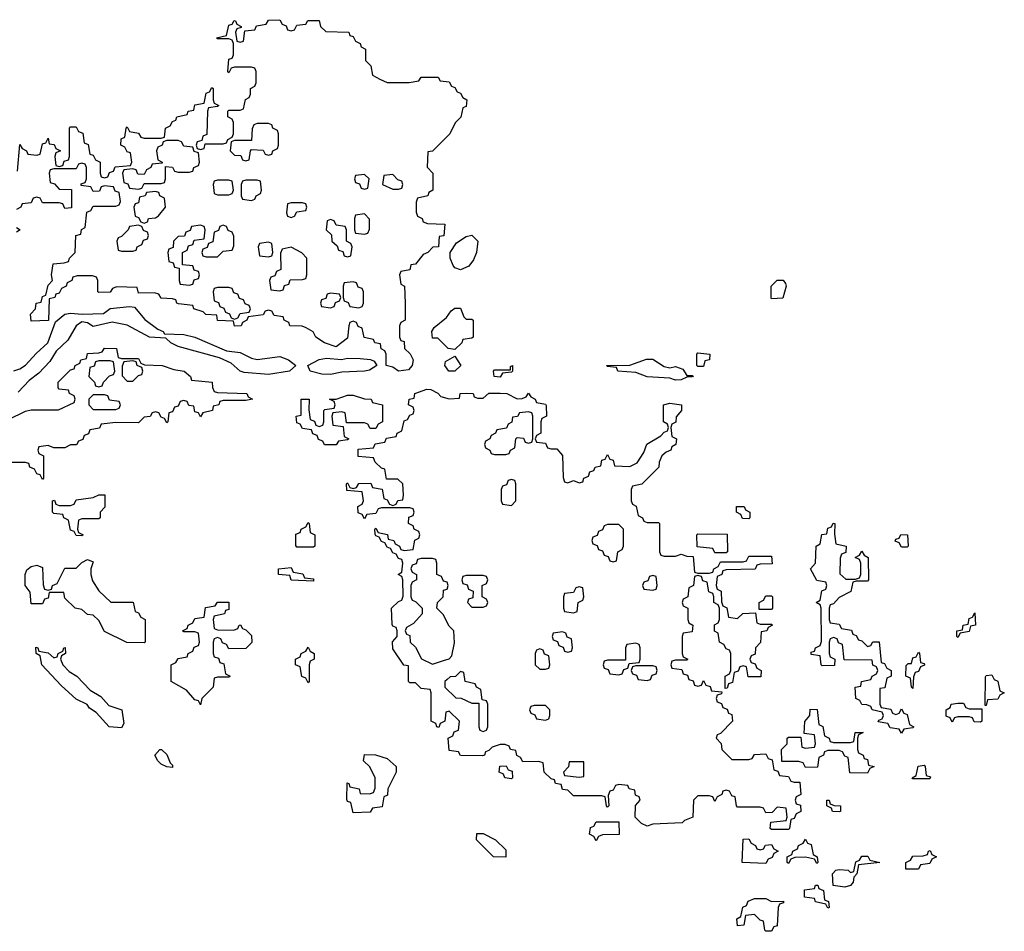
# Model space of a CAD drawing. Header units: inches. Extents: x 2547364 to 2752884, y 552026 to 708734.
# Tile 69 of 85: x 2702790 to 2706274, y 670346 to 673574. Entities that reach past the tile are written whole.
import ezdxf

# ---------------------------------------------------------------- set-up
doc = ezdxf.new("R2010")
doc.units = ezdxf.units.IN
doc.header["$MEASUREMENT"] = 0
doc.layers.add('C7607', color=7, linetype='Continuous')

msp = doc.modelspace()

# ---------------------------------------------------------------- linework, layer by layer
at = {"layer": 'C7607', "color": 6}
for points in [[(2702782, 673038), (2702790, 673132), (2702798, 673118), (2702814, 673110), (2702818, 673098), (2702850, 673094), (2702862, 673098), (2702870, 673134), (2702882, 673138), (2702890, 673154), (2702894, 673134), (2702911.6, 673131.6), (2702918, 673118), (2702934, 673110), (2702918, 673102), (2702914, 673090), (2702918, 673058), (2702930, 673054), (2702942, 673058), (2702947.3, 673072.7), (2702962, 673078), (2702966, 673090), (2702966, 673190), (2702970, 673194), (2702990, 673194), (2702998, 673178), (2703012.7, 673172.7), (2703018, 673138), (2703032, 673132), (2703038, 673098), (2703050, 673094), (2703058, 673078), (2703074, 673070), (2703074, 673030), (2703078, 673018), (2703090, 673014), (2703102, 673018), (2703107.3, 673032.7), (2703122, 673038), (2703127.3, 673052.7), (2703182, 673058), (2703186, 673070), (2703182, 673102), (2703170, 673106), (2703162, 673122), (2703148, 673130), (2703148.4, 673151.6), (2703162, 673158), (2703166, 673190), (2703170, 673194), (2703178, 673178), (2703210, 673172), (2703218, 673158), (2703230, 673154), (2703290, 673154), (2703302, 673158), (2703306, 673190), (2703322, 673198), (2703330, 673214), (2703342, 673218), (2703346, 673230), (2703382, 673238), (2703386, 673250), (2703406, 673254), (2703410, 673272), (2703442, 673278), (2703450, 673314), (2703462, 673318), (2703470, 673334), (2703474, 673330), (2703474, 673290), (2703478, 673278), (2703494, 673270), (2703490, 673266), (2703458, 673262), (2703454, 673250), (2703452, 673168), (2703438, 673162), (2703434, 673146), (2703418, 673142), (2703414, 673130), (2703418, 673118), (2703430, 673114), (2703442, 673118), (2703446, 673134), (2703510, 673134), (2703522, 673138), (2703526, 673150), (2703542, 673158), (2703546, 673170), (2703546, 673210), (2703542, 673222), (2703526, 673230), (2703526, 673250), (2703530, 673254), (2703570, 673254), (2703582, 673258), (2703588.4, 673291.6), (2703602, 673298), (2703606, 673310), (2703606, 673330), (2703622, 673338), (2703626, 673350), (2703626, 673390), (2703622, 673402), (2703610, 673406), (2703550, 673406), (2703538, 673402), (2703530, 673386), (2703526, 673390), (2703530, 673434), (2703542, 673438), (2703546, 673450), (2703546, 673490), (2703542, 673502), (2703530, 673506), (2703490, 673506), (2703486, 673510), (2703522, 673518), (2703530, 673554), (2703542, 673558), (2703548.8, 673571.1), (2703554, 673570), (2703558, 673558), (2703574, 673550), (2703574, 673546), (2703558, 673542), (2703554, 673530), (2703558, 673498), (2703570, 673494), (2703582, 673498), (2703586, 673534), (2703622, 673538), (2703627.3, 673552.7), (2703662, 673558), (2703670, 673572), (2703710, 673574), (2703718, 673558), (2703732.7, 673552.7), (2703738, 673538), (2703750, 673534), (2703762, 673538), (2703770, 673554), (2703802, 673558), (2703808.8, 673571.1), (2703850, 673571), (2703854, 673550), (2703872.7, 673532.7), (2703954, 673530), (2703958, 673518), (2703970, 673514), (2703978, 673498), (2703994, 673490), (2703998, 673478), (2704014, 673470), (2704014, 673430), (2704032, 673410), (2704038, 673378), (2704063.6, 673363.6), (2704090, 673352), (2704168.4, 673351.6), (2704202, 673358), (2704210, 673371), (2704271, 673371), (2704278, 673358), (2704310, 673354), (2704318, 673338), (2704330, 673334), (2704338, 673318), (2704350, 673314), (2704358, 673298), (2704372, 673290), (2704370, 673266), (2704358, 673262), (2704350.9, 673229.1), (2704331.2, 673208.9), (2704312, 673170), (2704250, 673108), (2704234, 673106), (2704231.6, 673051.6), (2704251.3, 673030), (2704252, 672970), (2704238, 672962), (2704234, 672950), (2704198, 672942), (2704192.7, 672927.3), (2704192.7, 672892.7), (2704198, 672878), (2704214, 672870), (2704218, 672858), (2704232.7, 672852.7), (2704294, 672850), (2704291, 672809), (2704274, 672806), (2704272, 672770), (2704252, 672768), (2704234, 672750), (2704218, 672742), (2704190, 672708), (2704174, 672706), (2704170, 672688), (2704138, 672682), (2704134, 672670), (2704138, 672638), (2704152, 672630), (2704154, 672570), (2704154, 672510), (2704138, 672502), (2704134, 672490), (2704134, 672450), (2704138, 672438), (2704150, 672434), (2704152, 672410), (2704171.2, 672391.1), (2704182, 672370), (2704178, 672350), (2704166, 672334), (2704130, 672329.3), (2704110, 672344), (2704086, 672350), (2704086, 672390), (2704082, 672402), (2704068.4, 672408.4), (2704066, 672426), (2704046, 672430), (2704042, 672442), (2704008.8, 672448.9), (2704002, 672482), (2703987.3, 672487.3), (2703982, 672502), (2703970, 672506), (2703958, 672502), (2703954, 672490), (2703950, 672446), (2703910, 672415.3), (2703868, 672430), (2703838, 672450), (2703828.8, 672468.9), (2703803.1, 672483.1), (2703788.8, 672488.9), (2703746, 672490), (2703742, 672502), (2703726, 672510), (2703722, 672522), (2703690, 672526), (2703682, 672542), (2703670, 672546), (2703658, 672542), (2703651.6, 672528.4), (2703598, 672522), (2703594, 672510), (2703578, 672502), (2703574, 672490), (2703550, 672489.3), (2703546, 672506), (2703490, 672509.2), (2703487.3, 672527.3), (2703448, 672530), (2703439, 672539), (2703406, 672550), (2703402, 672562), (2703352, 672568), (2703346, 672570), (2703342, 672582), (2703330, 672586), (2703290, 672588), (2703282, 672602), (2703267.3, 672607.3), (2703210, 672606), (2703206, 672626), (2703132, 672628), (2703118, 672622), (2703110, 672608.7), (2703070, 672608), (2703066, 672610), (2703066, 672650), (2703062, 672662), (2703047.3, 672667.3), (2702992.7, 672667.3), (2702978, 672662), (2702974, 672650), (2702958, 672642), (2702954, 672630), (2702938, 672622), (2702930, 672606), (2702918, 672602), (2702914, 672590), (2702894, 672586), (2702891.3, 672508.7), (2702830, 672506), (2702828.4, 672531.6), (2702846, 672550), (2702848, 672570), (2702866, 672574), (2702870, 672594), (2702882, 672598), (2702890, 672634), (2702906, 672650), (2702902, 672670), (2702908.7, 672710), (2702947.3, 672712.7), (2702962, 672718), (2702966, 672730), (2702986, 672750), (2702988, 672810), (2703006, 672814), (2703008.4, 672831.6), (2703022, 672838), (2703027.3, 672892.7), (2703042, 672898), (2703050, 672914), (2703130, 672914), (2703142, 672918), (2703146, 672930), (2703142, 672962), (2703127.3, 672967.3), (2703122, 672982), (2703090, 672986), (2703078, 672982), (2703072.7, 672967.3), (2703050, 672966), (2703042, 672982), (2703007.3, 672987.3), (2703007.3, 672992.7), (2703022, 672998), (2703026, 673010), (2703026, 673050), (2703022, 673062), (2703010, 673066), (2702998, 673062), (2702990, 673046), (2702910, 673046), (2702898, 673042), (2702894, 673030), (2702898, 672998), (2702912.7, 672992.7), (2702930, 672974), (2702972.7, 672972.7), (2702972.7, 672907.3), (2702950, 672906), (2702942, 672922), (2702930, 672926), (2702870, 672926), (2702862, 672942), (2702850, 672946), (2702838, 672942), (2702830, 672926), (2702798, 672922), (2702794, 672910), (2702778, 672902)], [(2702778, 672838), (2702792, 672830), (2702778, 672822)], [(2702769, 672331), (2702790, 672337.3), (2702810, 672350.7), (2702847.5, 672392.5), (2702889.3, 672430), (2702916, 672504), (2702949.3, 672530.7), (2702970, 672534.8), (2703010.7, 672530.7), (2703086, 672534), (2703110, 672550.8), (2703178, 672558), (2703195.9, 672555.9), (2703232.5, 672512.5), (2703278, 672478), (2703298, 672470), (2703302, 672462), (2703370, 672459.6), (2703410, 672450.2), (2703521.8, 672401.8), (2703570, 672395.3), (2703610, 672375.3), (2703630, 672370.3), (2703710, 672381.6), (2703741, 672370), (2703766.8, 672350), (2703744.7, 672330), (2703670, 672317.3), (2703584.4, 672324.4), (2703570, 672329.6), (2703537.6, 672357.6), (2703496.4, 672376.4), (2703350, 672416.3), (2703324.5, 672430), (2703306.3, 672446.3), (2703248.7, 672450), (2703170, 672492.8), (2703117.3, 672502.7), (2703050, 672488), (2703030, 672500.9), (2703010, 672503.7), (2702990, 672489.5), (2702960.3, 672439.7), (2702919.3, 672400.7), (2702896, 672364), (2702857.7, 672322.3), (2702823.1, 672296.9), (2702784.9, 672255.1)], [(2702750, 672158.8), (2702810, 672187.7), (2702830, 672192), (2702927.3, 672192.7), (2702982, 672218), (2702986, 672230), (2702982, 672242), (2702966, 672250), (2702962, 672262), (2702930, 672266), (2702926, 672270), (2702926, 672290), (2702970, 672334), (2702982, 672338), (2702986, 672350), (2703002, 672358), (2703006, 672370), (2703026, 672374), (2703030, 672392), (2703070, 672394), (2703082, 672398), (2703090, 672410.8), (2703132, 672410), (2703138, 672378), (2703150, 672374), (2703210, 672374), (2703218, 672358), (2703231.3, 672351.3), (2703294, 672350), (2703335.3, 672335.3), (2703372, 672330), (2703394, 672310), (2703398, 672298), (2703471.3, 672290), (2703472, 672272), (2703478, 672258), (2703490, 672254), (2703594, 672250), (2703598, 672238), (2703614, 672230), (2703590, 672226), (2703510, 672226), (2703498, 672222), (2703494, 672210), (2703474, 672206), (2703472, 672190), (2703438, 672182), (2703430, 672168), (2703422, 672182), (2703410, 672186), (2703406, 672206), (2703388.4, 672208.4), (2703382, 672222), (2703370, 672226), (2703358, 672222), (2703350, 672206), (2703338, 672202), (2703330, 672186), (2703318, 672182), (2703314, 672150), (2703310, 672146), (2703302, 672162), (2703290, 672166), (2703282, 672182), (2703270, 672186), (2703258, 672182), (2703251.6, 672168.4), (2703230, 672166), (2703210, 672146), (2703130, 672148), (2703078, 672142), (2703072.7, 672127.3), (2703038, 672122), (2703032.7, 672107.3), (2703018, 672102), (2703012.7, 672087.3), (2702998, 672082), (2702991.2, 672068.9), (2702970, 672068), (2702950, 672058), (2702910, 672058), (2702890, 672066), (2702858, 672062), (2702854, 672050), (2702858, 672038), (2702874, 672030), (2702874, 671950), (2702870, 671946), (2702862, 671962), (2702850, 671966), (2702842, 671982), (2702826, 671990), (2702822, 672002), (2702810, 672006), (2702730, 672006)]]:
    msp.add_lwpolyline(points, dxfattribs=at)
for points in [[(2703670, 673206), (2703630, 673206), (2703618, 673202), (2703612.7, 673187.3), (2703610, 673146), (2703550, 673146), (2703538, 673142), (2703534, 673110), (2703550, 673094), (2703572.7, 673092.7), (2703578, 673078), (2703590, 673074), (2703602, 673078), (2703606, 673110), (2703610, 673114), (2703651.6, 673111.6), (2703658, 673098), (2703670, 673094), (2703682, 673098), (2703686, 673110), (2703702, 673118), (2703706, 673130), (2703706, 673170), (2703702, 673182), (2703686, 673190), (2703682, 673202)], [(2703350, 673146), (2703310, 673146), (2703298, 673142), (2703294, 673130), (2703278, 673122), (2703274, 673110), (2703278, 673078), (2703294, 673070), (2703294, 673066), (2703258, 673062), (2703254, 673050), (2703238, 673042), (2703230, 673026), (2703207.3, 673027.3), (2703202, 673042), (2703190, 673046), (2703158, 673042), (2703154, 673030), (2703158, 672998), (2703172.7, 672992.7), (2703178, 672978), (2703210, 672974), (2703222, 672978), (2703230, 672994), (2703290, 672994), (2703302, 672998), (2703306, 673010), (2703306, 673054), (2703330, 673052), (2703338, 673038), (2703350, 673034), (2703390, 673034), (2703402, 673038), (2703406, 673050), (2703422, 673058), (2703426, 673070), (2703422, 673102), (2703407.3, 673107.3), (2703402, 673122), (2703370, 673126), (2703362, 673142)], [(2704010, 673026), (2703978, 673022), (2703974, 673010), (2703978, 672998), (2703992.7, 672992.7), (2703998, 672978), (2704010, 672974), (2704022, 672978), (2704026, 673010)], [(2704110, 673026), (2704078, 673022), (2704074, 672990), (2704110, 672974), (2704130, 672974), (2704142, 672978), (2704146, 672990), (2704142, 673002), (2704127.3, 673007.3)], [(2703530, 673006), (2703490, 673006), (2703478, 673002), (2703474, 672990), (2703478, 672958), (2703490, 672954), (2703530, 672954), (2703542, 672958), (2703546, 672970), (2703542, 673002)], [(2703630, 673006), (2703590, 673006), (2703578, 673002), (2703574, 672990), (2703574, 672950), (2703578, 672938), (2703610, 672934), (2703622, 672938), (2703626, 672950), (2703642, 672958), (2703646, 672970), (2703642, 673002)], [(2703270, 672966), (2703238, 672962), (2703234, 672950), (2703214, 672946), (2703210, 672926), (2703198, 672922), (2703194, 672910), (2703198, 672878), (2703210, 672874), (2703218, 672858), (2703230, 672854), (2703242, 672858), (2703246, 672870), (2703270, 672872), (2703280.4, 672879.6), (2703306, 672910), (2703302, 672942), (2703286, 672950), (2703282, 672962)], [(2703790, 672926), (2703750, 672926), (2703738, 672922), (2703734, 672890), (2703738, 672878), (2703750, 672874), (2703762, 672878), (2703770, 672894), (2703802, 672898), (2703806, 672910), (2703802, 672922)], [(2704010, 672886), (2703978, 672882), (2703974, 672870), (2703974, 672830), (2703978, 672818), (2704010, 672814), (2704022, 672818), (2704027.3, 672832.7), (2704027.3, 672867.3)], [(2703890, 672866), (2703878, 672862), (2703874, 672830), (2703892.7, 672812.7), (2703894, 672790), (2703912.7, 672772.7), (2703918, 672758), (2703932.7, 672752.7), (2703938, 672738), (2703950, 672734), (2703962, 672738), (2703966, 672770), (2703962, 672782), (2703946, 672790), (2703946, 672830), (2703942, 672842), (2703910, 672846), (2703902, 672862)], [(2703210, 672846), (2703178, 672842), (2703174, 672830), (2703150, 672806), (2703138, 672802), (2703134, 672790), (2703138, 672758), (2703150, 672754), (2703190, 672754), (2703202, 672758), (2703206, 672770), (2703222, 672778), (2703227.3, 672792.7), (2703242, 672798), (2703246, 672810), (2703242, 672822), (2703227.3, 672827.3), (2703222, 672842)], [(2703430, 672846), (2703398, 672842), (2703392.7, 672827.3), (2703378, 672822), (2703372.7, 672807.3), (2703350, 672806), (2703334, 672790), (2703332.7, 672767.3), (2703318, 672762), (2703314, 672750), (2703318, 672718), (2703332.7, 672712.7), (2703338, 672698), (2703354, 672694), (2703354, 672650), (2703358, 672638), (2703390, 672634), (2703402, 672638), (2703407.3, 672652.7), (2703422, 672658), (2703426, 672670), (2703422, 672682), (2703407.3, 672687.3), (2703402, 672702), (2703366, 672706), (2703366, 672750), (2703382, 672758), (2703387.3, 672772.7), (2703402, 672778), (2703407.3, 672792.7), (2703442, 672798), (2703446, 672830), (2703442, 672842)], [(2703510, 672846), (2703498, 672842), (2703492.7, 672827.3), (2703478, 672822), (2703472.7, 672787.3), (2703458, 672782), (2703452.7, 672767.3), (2703438, 672762), (2703434, 672750), (2703438, 672738), (2703450, 672734), (2703490, 672734), (2703510, 672754), (2703542, 672758), (2703547.3, 672772.7), (2703547.3, 672807.3), (2703542, 672822), (2703527.3, 672827.3), (2703522, 672842)], [(2703670, 672786), (2703638, 672782), (2703634, 672770), (2703638, 672738), (2703670, 672734), (2703682, 672738), (2703686, 672750), (2703682, 672782)], [(2704350, 672688.7), (2704330, 672695.3), (2704324.1, 672704.1), (2704312.7, 672730), (2704313.2, 672750), (2704336, 672784), (2704370, 672806), (2704390, 672811.3), (2704411.3, 672790), (2704406, 672750), (2704396, 672724), (2704378.8, 672701.2)], [(2703750, 672768), (2703718, 672762), (2703712.7, 672747.3), (2703714, 672690), (2703698, 672682), (2703692.7, 672667.3), (2703678, 672662), (2703674, 672650), (2703678, 672618), (2703710, 672614), (2703722, 672618), (2703727.3, 672632.7), (2703742, 672638), (2703747.3, 672652.7), (2703790, 672654), (2703802, 672658), (2703806, 672670), (2703806, 672730), (2703788.4, 672748.4)], [(2703970, 672646), (2703938, 672642), (2703934, 672630), (2703934, 672590), (2703938, 672578), (2703952.7, 672572.7), (2703958, 672558), (2703990, 672554), (2704002, 672558), (2704006, 672570), (2704006, 672610), (2704002, 672622), (2703987.3, 672627.3), (2703982, 672642)], [(2705450, 672586), (2705448.8, 672588.9), (2705448.7, 672630), (2705470, 672652), (2705491.6, 672651.6), (2705499.6, 672639.6), (2705502, 672630), (2705490, 672588)], [(2703530, 672626), (2703490, 672626), (2703478, 672622), (2703474, 672610), (2703478, 672578), (2703492.7, 672572.7), (2703498, 672558), (2703512.7, 672552.7), (2703518, 672538), (2703532.7, 672532.7), (2703538, 672518), (2703550, 672514), (2703562, 672518), (2703570, 672534), (2703602, 672538), (2703606, 672550), (2703602, 672562), (2703587.3, 672567.3), (2703582, 672582), (2703567.3, 672587.3), (2703562, 672602), (2703547.3, 672607.3), (2703542, 672622)], [(2703890, 672606), (2703878, 672602), (2703872.7, 672587.3), (2703858, 672582), (2703854, 672570), (2703858, 672558), (2703890, 672554), (2703902, 672558), (2703907.3, 672572.7), (2703922, 672578), (2703926, 672590), (2703922, 672602)], [(2704370, 672514), (2704390, 672514), (2704394, 672510), (2704394, 672450), (2704390, 672446), (2704358, 672442), (2704354, 672430), (2704330, 672406), (2704306, 672410), (2704270, 672446), (2704250, 672446), (2704248.7, 672470), (2704256.4, 672483.6), (2704300.4, 672519.6), (2704316.4, 672543.6), (2704330, 672552), (2704350, 672552), (2704362, 672522)], [(2705190, 672346), (2705186, 672350), (2705186, 672390), (2705190, 672394), (2705232, 672390), (2705230.9, 672369.1), (2705214, 672366), (2705210, 672346)], [(2703110, 672366), (2703070, 672366), (2703058, 672362), (2703052.7, 672347.3), (2703038, 672342), (2703034, 672310), (2703054, 672290), (2703058, 672278), (2703070, 672274), (2703082, 672278), (2703086, 672290), (2703107.3, 672312.7), (2703122, 672318), (2703126, 672330), (2703122, 672362)], [(2703190, 672366), (2703158, 672362), (2703152.7, 672347.3), (2703152.7, 672312.7), (2703170, 672294), (2703190, 672294), (2703210, 672314), (2703222, 672318), (2703226, 672330), (2703222, 672342), (2703206, 672350), (2703202, 672362)], [(2703890, 672318), (2703859.3, 672319.3), (2703817.2, 672330), (2703809, 672350), (2703850, 672370.6), (2703875.9, 672375.9), (2703928.7, 672371.3), (2703950, 672376), (2703994.8, 672374.8), (2704031.3, 672371.3), (2704044.7, 672364.7), (2704054, 672350), (2704027.3, 672332.7), (2704010, 672329.6), (2703930, 672325.7)], [(2704330, 672329.5), (2704308.7, 672330), (2704294, 672350), (2704296.4, 672363.6), (2704330, 672382), (2704350.8, 672350)], [(2705090, 672341), (2705110, 672346), (2705136, 672336), (2705150, 672314), (2705170, 672314), (2705174, 672310), (2705170, 672309), (2705150, 672308.7), (2705130, 672299), (2705110, 672297.2), (2705090, 672305.2), (2705010.5, 672309.5), (2704970, 672325.2), (2704906, 672330), (2704902, 672342), (2704870, 672346), (2704866, 672350), (2704949, 672351), (2705008.4, 672371.6), (2705030, 672372), (2705070, 672346)], [(2704490, 672308.7), (2704468.7, 672310), (2704466, 672330), (2704470, 672334), (2704526, 672334), (2704526, 672346), (2704534, 672350), (2704534, 672330), (2704530, 672326), (2704498, 672322)], [(2704310, 672231.3), (2704346, 672234), (2704348, 672250), (2704370, 672251), (2704394, 672250), (2704398, 672238), (2704410, 672234), (2704430, 672234), (2704450, 672251), (2704490, 672251.3), (2704514, 672250), (2704550, 672232), (2704567.3, 672232.7), (2704582, 672238), (2704590, 672251), (2704598, 672238), (2704614, 672230), (2704618, 672218), (2704650, 672212), (2704652.7, 672207.3), (2704654, 672170), (2704638, 672162), (2704634, 672150), (2704634, 672110), (2704618, 672102), (2704614, 672090), (2704618, 672078), (2704650, 672074), (2704658, 672058), (2704670, 672054), (2704690, 672054), (2704711, 672031), (2704712.7, 671952.7), (2704718, 671938), (2704730, 671934), (2704750, 671942), (2704770, 671934), (2704782, 671938), (2704786, 671950), (2704802, 671958), (2704807.3, 671972.7), (2704822, 671978), (2704826, 671990), (2704846, 671994), (2704850, 672014), (2704862, 672018), (2704870, 672034), (2704878, 672018), (2704890, 672014), (2704894, 671994), (2704948.4, 671991.6), (2704974.6, 672005.4), (2704998, 672042), (2705009.3, 672070.7), (2705059, 672101), (2705070, 672114), (2705082, 672118), (2705086, 672130), (2705082, 672142), (2705068, 672150), (2705068, 672210), (2705090, 672216), (2705132, 672210), (2705132, 672190), (2705112.7, 672167.3), (2705111.6, 672148.4), (2705098, 672142), (2705094, 672130), (2705098, 672098), (2705114, 672090), (2705112, 672070), (2705098, 672062), (2705094, 672050), (2705076.9, 672043.1), (2705062, 672030), (2705052.7, 672007.3), (2705052, 671990), (2704991.2, 671928.9), (2704958, 671922), (2704954, 671910), (2704954, 671870), (2704958, 671858), (2704971.6, 671851.6), (2704978, 671818), (2704994, 671810), (2704998, 671798), (2705010, 671794), (2705050, 671794), (2705054, 671790), (2705054, 671690), (2705058, 671678), (2705070, 671674), (2705110, 671674), (2705130, 671682), (2705150, 671674), (2705172.7, 671672.7), (2705178, 671618), (2705190, 671614), (2705230, 671614), (2705242, 671618), (2705246, 671630), (2705262, 671638), (2705270, 671654), (2705350, 671654), (2705362, 671658), (2705370, 671674), (2705450, 671674), (2705452.7, 671647.3), (2705410, 671646), (2705398, 671642), (2705392, 671628), (2705290, 671626), (2705278, 671622), (2705274, 671610), (2705258, 671602), (2705254, 671570), (2705258, 671558), (2705272, 671550), (2705272.7, 671512.7), (2705278, 671498), (2705291.6, 671491.6), (2705298, 671458), (2705330, 671454), (2705348.4, 671471.6), (2705394, 671474), (2705398, 671438), (2705410, 671434), (2705450, 671434), (2705454, 671430), (2705438, 671422), (2705434, 671410), (2705414, 671406), (2705411.6, 671368.4), (2705394, 671350), (2705392.7, 671327.3), (2705378, 671322), (2705374, 671310), (2705378, 671298), (2705392.7, 671292.7), (2705398, 671278), (2705414, 671270), (2705412.7, 671247.3), (2705367.3, 671247.3), (2705362, 671282), (2705350, 671286), (2705338, 671282), (2705332.7, 671267.3), (2705318, 671262), (2705312.7, 671227.3), (2705298, 671222), (2705292.7, 671207.3), (2705286, 671206), (2705286, 671250), (2705302, 671258), (2705306, 671270), (2705306, 671330), (2705302, 671342), (2705290, 671346), (2705282, 671362), (2705266, 671370), (2705262, 671402), (2705248.4, 671408.4), (2705248.4, 671431.6), (2705262, 671438), (2705266, 671450), (2705266, 671490), (2705262, 671502), (2705246, 671510), (2705246, 671530), (2705242, 671542), (2705228.4, 671548.4), (2705222, 671582), (2705207.3, 671587.3), (2705202, 671602), (2705190, 671606), (2705178, 671602), (2705174, 671570), (2705158, 671562), (2705154, 671530), (2705138, 671522), (2705134, 671510), (2705138, 671498), (2705154, 671490), (2705154, 671450), (2705158, 671438), (2705172, 671430), (2705170, 671406), (2705138, 671402), (2705134, 671390), (2705134, 671330), (2705138, 671318), (2705154, 671310), (2705150, 671306), (2705110, 671306), (2705098, 671302), (2705094, 671290), (2705098, 671278), (2705132.7, 671272.7), (2705138, 671258), (2705152.7, 671252.7), (2705158, 671238), (2705172.7, 671232.7), (2705178, 671218), (2705190, 671214), (2705202, 671218), (2705210, 671234), (2705218, 671218), (2705232.7, 671212.7), (2705238, 671198), (2705274, 671194), (2705272.7, 671187.3), (2705258, 671182), (2705254, 671170), (2705258, 671158), (2705272.7, 671152.7), (2705278, 671138), (2705292.7, 671132.7), (2705298, 671118), (2705310, 671114), (2705312, 671090), (2705270, 671046), (2705258, 671042), (2705254, 671030), (2705271.6, 671011.6), (2705274, 670990), (2705310, 670954), (2705370, 670954), (2705382, 670958), (2705390, 670972), (2705430, 670974), (2705438, 670958), (2705452.7, 670952.7), (2705458, 670918), (2705472.7, 670912.7), (2705478, 670898), (2705510, 670894), (2705518, 670878), (2705530, 670874), (2705550, 670874), (2705554, 670830), (2705538, 670822), (2705534, 670810), (2705538, 670798), (2705552.7, 670792.7), (2705554, 670770), (2705538, 670762), (2705530, 670746), (2705518, 670742), (2705514, 670710), (2705510, 670706), (2705450, 670706), (2705446, 670710), (2705447.3, 670732.7), (2705502, 670738), (2705506, 670750), (2705502, 670782), (2705470, 670786), (2705452.7, 670767.3), (2705430, 670766), (2705422, 670782), (2705410, 670786), (2705330, 670786), (2705326, 670790), (2705322, 670822), (2705310, 670826), (2705302, 670842), (2705290, 670846), (2705278, 670842), (2705274, 670830), (2705258, 670822), (2705250, 670806), (2705242, 670822), (2705230, 670826), (2705190, 670826), (2705174, 670810), (2705172, 670750), (2705142, 670738), (2705134, 670730), (2705030, 670726), (2705010, 670718), (2704990, 670728), (2704968, 670750), (2704968.4, 670791.6), (2704986, 670810), (2704982, 670822), (2704968.4, 670828.4), (2704966, 670846), (2704946, 670850), (2704942, 670862), (2704910, 670866), (2704898, 670862), (2704890, 670846), (2704878, 670842), (2704872.7, 670827.3), (2704874, 670790), (2704870, 670786), (2704866, 670790), (2704862, 670822), (2704850, 670826), (2704750, 670826), (2704730, 670846), (2704710, 670848), (2704706, 670866), (2704686, 670870), (2704682, 670882), (2704670, 670886), (2704646, 670910), (2704642, 670942), (2704627.3, 670947.3), (2704570, 670946), (2704562, 670962), (2704548.4, 670968.4), (2704546, 670986), (2704526, 670990), (2704522, 671002), (2704507.3, 671007.3), (2704490, 671008), (2704462, 670998), (2704450, 670986), (2704438, 670982), (2704434, 670970), (2704427.3, 670967.3), (2704350, 670968), (2704342, 670982), (2704310, 670986), (2704306, 671030), (2704322, 671038), (2704327.3, 671052.7), (2704342, 671058), (2704346, 671090), (2704310, 671126), (2704298, 671122), (2704294, 671090), (2704278, 671082), (2704272.7, 671067.3), (2704266, 671070), (2704262, 671082), (2704246, 671090), (2704246, 671190), (2704242, 671202), (2704210, 671206), (2704190, 671226), (2704170, 671226), (2704166, 671230), (2704166, 671286), (2704148.8, 671288.9), (2704110, 671346), (2704108.8, 671371.1), (2704126, 671390), (2704126, 671410), (2704122, 671422), (2704110, 671426), (2704107.3, 671432.7), (2704106, 671490), (2704130, 671514), (2704142, 671518), (2704147.3, 671532.7), (2704146, 671590), (2704142, 671602), (2704128.7, 671610), (2704142, 671618), (2704146, 671650), (2704142, 671662), (2704130, 671666), (2704122, 671682), (2704110, 671686), (2704102, 671702), (2704090, 671706), (2704082, 671722), (2704070, 671726), (2704062, 671742), (2704050, 671746), (2704047.3, 671752.7), (2704046, 671770), (2704050, 671774), (2704058, 671758), (2704091.2, 671751.1), (2704094, 671734), (2704114, 671730), (2704118, 671718), (2704134, 671710), (2704138, 671698), (2704150, 671694), (2704182, 671698), (2704188.4, 671731.6), (2704202, 671738), (2704206, 671750), (2704202, 671762), (2704186, 671770), (2704182, 671782), (2704166, 671790), (2704167.3, 671812.7), (2704182, 671818), (2704186, 671830), (2704182, 671842), (2704170, 671846), (2704070, 671846), (2704058, 671842), (2704050, 671826), (2704018, 671822), (2704010, 671806), (2704002, 671822), (2703987.3, 671827.3), (2703986, 671850), (2704002, 671858), (2704006, 671870), (2704002, 671902), (2703947.3, 671907.3), (2703946, 671930), (2703950, 671934), (2703958, 671918), (2703970, 671914), (2703982, 671918), (2703990, 671932), (2704032.7, 671932.7), (2704038, 671918), (2704072, 671912), (2704078, 671878), (2704090, 671874), (2704098, 671858), (2704110, 671854), (2704122, 671858), (2704128.4, 671871.6), (2704146, 671874), (2704148, 671890), (2704146, 671930), (2704127.3, 671947.3), (2704087.3, 671947.3), (2704082, 671982), (2704070, 671986), (2704047.3, 672007.3), (2704042, 672022), (2703987.3, 672027.3), (2703987.3, 672052.7), (2704042, 672058), (2704047.3, 672072.7), (2704082, 672078), (2704087.3, 672092.7), (2704122, 672098), (2704126, 672110), (2704142, 672118), (2704150, 672154), (2704162, 672158), (2704170, 672174), (2704182, 672178), (2704186, 672190), (2704182, 672202), (2704166, 672210), (2704168, 672230), (2704186, 672234), (2704188, 672250), (2704230, 672266), (2704244.7, 672264.7), (2704270, 672251.3), (2704279.6, 672239.6)], [(2703090, 672246), (2703050, 672246), (2703034, 672230), (2703034, 672210), (2703050, 672194), (2703130, 672194), (2703142, 672198), (2703146, 672210), (2703142, 672222), (2703107.3, 672227.3), (2703102, 672242)], [(2704030, 672126), (2704022, 672142), (2704010, 672146), (2703946, 672146), (2703942, 672182), (2703930, 672186), (2703898, 672182), (2703894, 672170), (2703898, 672138), (2703934, 672134), (2703938, 672098), (2703954, 672090), (2703950, 672086), (2703918, 672082), (2703910, 672068), (2703868.4, 672068.4), (2703862, 672082), (2703847.3, 672087.3), (2703842, 672102), (2703827.3, 672107.3), (2703822, 672122), (2703790, 672126), (2703782, 672142), (2703770, 672146), (2703768, 672170), (2703786, 672174), (2703786, 672230), (2703814, 672230), (2703812.7, 672192.7), (2703818, 672158), (2703832.7, 672152.7), (2703838, 672138), (2703850, 672134), (2703862, 672138), (2703866, 672150), (2703866, 672190), (2703870, 672194), (2703902, 672198), (2703906, 672210), (2703902, 672222), (2703886, 672230), (2703909.2, 672230.8), (2703950, 672244.7), (2703970, 672244.7), (2704010, 672231), (2704034, 672230), (2704038, 672218), (2704074, 672210), (2704074, 672150), (2704058, 672142), (2704050, 672126)], [(2704590, 672186), (2704558, 672182), (2704551.6, 672168.4), (2704534, 672166), (2704531.6, 672148.4), (2704518, 672142), (2704512.7, 672127.3), (2704478, 672122), (2704474, 672110), (2704458, 672102), (2704454, 672090), (2704438, 672082), (2704434, 672070), (2704438, 672058), (2704454, 672050), (2704458, 672038), (2704470, 672034), (2704510, 672034), (2704522, 672038), (2704526, 672050), (2704542, 672058), (2704546, 672090), (2704550, 672094), (2704572.7, 672092.7), (2704578, 672078), (2704590, 672074), (2704602, 672078), (2704606, 672090), (2704606, 672170), (2704602, 672182)], [(2704530, 671946), (2704518, 671942), (2704512.7, 671927.3), (2704498, 671922), (2704494, 671910), (2704494, 671870), (2704498, 671858), (2704530, 671854), (2704546, 671870), (2704546, 671930), (2704542, 671942)], [(2703010, 671746), (2702990, 671748), (2702982, 671762), (2702970, 671766), (2702962, 671802), (2702946, 671810), (2702942, 671822), (2702910, 671826), (2702906, 671830), (2702906, 671870), (2702912.7, 671872.7), (2702918, 671858), (2702930, 671854), (2702970, 671854), (2702982, 671858), (2702990, 671874), (2703050, 671882), (2703070, 671891.3), (2703091.6, 671891.6), (2703091.6, 671848.4), (2703074, 671830), (2703074, 671810), (2703070, 671806), (2703010, 671806), (2702998, 671802), (2702994, 671770), (2702998, 671758), (2703014, 671750)], [(2705370, 671806), (2705347.3, 671807.3), (2705342, 671822), (2705326, 671830), (2705326, 671850), (2705354, 671850), (2705358, 671838), (2705374, 671830), (2705374, 671810)], [(2703770, 671706), (2703767.3, 671712.7), (2703767.3, 671752.7), (2703782, 671758), (2703786, 671770), (2703802, 671778), (2703810, 671794), (2703814, 671790), (2703818, 671758), (2703834, 671750), (2703834, 671710), (2703830, 671706)], [(2704910, 671786), (2704870, 671786), (2704858, 671782), (2704852.7, 671767.3), (2704838, 671762), (2704832.7, 671747.3), (2704818, 671742), (2704814, 671730), (2704818, 671718), (2704832.7, 671712.7), (2704838, 671698), (2704852.7, 671692.7), (2704858, 671678), (2704872.7, 671672.7), (2704878, 671658), (2704890, 671654), (2704902, 671658), (2704906, 671690), (2704922, 671698), (2704926, 671710), (2704926, 671770)], [(2705712.7, 671592.7), (2705747.3, 671592.7), (2705762, 671598), (2705766, 671610), (2705766, 671650), (2705762, 671662), (2705746, 671670), (2705762, 671678), (2705770, 671692), (2705778, 671678), (2705792, 671670), (2705794, 671590), (2705790, 671586), (2705750, 671586), (2705738, 671582), (2705731.3, 671548.7), (2705690, 671528), (2705670, 671506), (2705658, 671502), (2705654, 671490), (2705654, 671450), (2705658, 671438), (2705690, 671434), (2705698, 671418), (2705732.7, 671412.7), (2705738, 671398), (2705750, 671394), (2705758, 671378), (2705770, 671374), (2705790, 671354), (2705802, 671358), (2705808.4, 671371.6), (2705831.6, 671371.6), (2705838, 671298), (2705850, 671294), (2705858, 671278), (2705874, 671270), (2705874, 671250), (2705858, 671242), (2705851.3, 671208.7), (2705834, 671206), (2705834, 671150), (2705838, 671138), (2705872.7, 671132.7), (2705878, 671118), (2705890, 671114), (2705902, 671118), (2705910, 671134), (2705918, 671118), (2705930, 671114), (2705938, 671078), (2705954, 671070), (2705950, 671066), (2705918, 671062), (2705910, 671048), (2705902, 671062), (2705870, 671066), (2705862, 671082), (2705828, 671088), (2705830, 671094), (2705842, 671098), (2705846, 671110), (2705842, 671122), (2705806, 671130), (2705802, 671142), (2705788, 671148), (2705770, 671148.7), (2705763.1, 671163.1), (2705748.7, 671170), (2705746, 671210), (2705766, 671214), (2705768.8, 671231.1), (2705802, 671238), (2705806, 671250), (2705822, 671258), (2705826, 671270), (2705822, 671282), (2705808.4, 671288.4), (2705806, 671306), (2705707.3, 671307.3), (2705702, 671362), (2705687.3, 671367.3), (2705682, 671382), (2705670, 671386), (2705658, 671382), (2705654, 671370), (2705654, 671330), (2705658, 671318), (2705674, 671310), (2705672.7, 671287.3), (2705630, 671286), (2705626, 671290), (2705622, 671322), (2705590, 671326), (2705590, 671334), (2705602, 671338), (2705606, 671350), (2705622, 671358), (2705627.3, 671372.7), (2705626, 671490), (2705622, 671502), (2705608, 671510), (2705622, 671518), (2705628.4, 671551.6), (2705642, 671558), (2705646, 671570), (2705642, 671582), (2705610, 671588), (2705588.7, 671630), (2705606, 671650), (2705608, 671710), (2705622, 671718), (2705628.8, 671751.1), (2705646, 671754), (2705650, 671774), (2705662, 671778), (2705668.4, 671791.6), (2705674, 671790), (2705672.7, 671752.7), (2705678, 671718), (2705714, 671710), (2705712.7, 671687.3), (2705698, 671682), (2705692.7, 671667.3), (2705692, 671612)], [(2705250, 671686), (2705242, 671702), (2705187.3, 671707.3), (2705186, 671750), (2705190, 671754), (2705292.7, 671752.7), (2705294, 671690), (2705290, 671686)], [(2705910, 671706), (2705902, 671722), (2705888, 671728), (2705890, 671734), (2705902, 671738), (2705908.4, 671751.6), (2705932, 671750), (2705934, 671710), (2705930, 671706)], [(2704250, 671666), (2704210, 671666), (2704198, 671662), (2704192.7, 671647.3), (2704178, 671642), (2704174, 671630), (2704178, 671618), (2704194, 671610), (2704194, 671590), (2704178, 671582), (2704174, 671570), (2704174, 671530), (2704178, 671518), (2704190, 671514), (2704214, 671490), (2704214, 671470), (2704183.6, 671436.4), (2704158, 671422), (2704154, 671410), (2704158, 671398), (2704170, 671394), (2704172, 671370), (2704190, 671352), (2704211.3, 671311.3), (2704250, 671292), (2704290, 671304.7), (2704309, 671311), (2704319, 671321), (2704328, 671368), (2704326, 671410), (2704310, 671426), (2704288.4, 671468.4), (2704266, 671490), (2704268, 671510), (2704288, 671530), (2704290, 671554), (2704302, 671558), (2704306, 671570), (2704302, 671582), (2704290, 671586), (2704282, 671602), (2704266, 671610), (2704266, 671650), (2704262, 671662)], [(2703230, 671368), (2703168.8, 671368.9), (2703090, 671408), (2703070, 671446), (2703050, 671466), (2703030, 671468), (2703010, 671486), (2702986, 671490), (2702950, 671526), (2702946, 671546), (2702894, 671546), (2702890, 671526), (2702878, 671522), (2702870, 671506), (2702830, 671506), (2702827.3, 671547.3), (2702808.7, 671570), (2702808.8, 671608.9), (2702814.6, 671625.4), (2702830, 671638), (2702850, 671642), (2702870, 671634), (2702872.7, 671572.7), (2702878, 671558), (2702890, 671554), (2702902, 671558), (2702906, 671570), (2702922, 671578), (2702950, 671632), (2702990, 671632), (2703010, 671652), (2703030, 671662), (2703050, 671654), (2703042, 671630), (2703041, 671610), (2703047.1, 671587.1), (2703070, 671551.3), (2703112, 671512), (2703191.6, 671511.6), (2703198, 671478), (2703210, 671474), (2703218, 671458), (2703234, 671450), (2703234, 671370)], [(2703830, 671586), (2703750, 671589), (2703746, 671606), (2703706, 671610), (2703706, 671630), (2703750, 671634), (2703758, 671618), (2703791.6, 671611.6), (2703798, 671598), (2703830, 671594)], [(2704430, 671606), (2704370, 671606), (2704358, 671602), (2704354, 671590), (2704358, 671578), (2704372.7, 671572.7), (2704378, 671558), (2704394, 671550), (2704392.7, 671527.3), (2704378, 671522), (2704374, 671510), (2704390, 671494), (2704430, 671494), (2704442, 671498), (2704446, 671510), (2704442, 671522), (2704426, 671530), (2704426, 671570), (2704442, 671578), (2704446, 671590), (2704442, 671602)], [(2705030, 671606), (2705018, 671602), (2705012.7, 671587.3), (2704998, 671582), (2704994, 671570), (2704998, 671558), (2705030, 671554), (2705042, 671558), (2705046, 671570), (2705042, 671602)], [(2704770, 671566), (2704758, 671562), (2704750, 671546), (2704718, 671542), (2704714, 671530), (2704714, 671490), (2704718, 671478), (2704750, 671474), (2704762, 671478), (2704766, 671510), (2704782, 671518), (2704786, 671530), (2704782, 671562)], [(2705406, 671486), (2705406, 671510), (2705422, 671518), (2705430, 671534), (2705450, 671534), (2705454, 671530), (2705454, 671490), (2705450, 671486)], [(2703547.3, 671412.7), (2703562, 671418), (2703566, 671430), (2703571.6, 671431.6), (2703578, 671418), (2703590, 671414), (2703610, 671394), (2703611.6, 671368.4), (2703590, 671348), (2703530, 671346), (2703522, 671362), (2703507.3, 671367.3), (2703502, 671382), (2703490, 671386), (2703478, 671382), (2703474, 671370), (2703474, 671330), (2703478, 671318), (2703492.7, 671312.7), (2703498, 671298), (2703512.7, 671292.7), (2703518, 671258), (2703534, 671250), (2703530, 671246), (2703490, 671246), (2703478, 671242), (2703474, 671210), (2703434, 671170), (2703430, 671148), (2703422, 671162), (2703410, 671166), (2703380.4, 671200.4), (2703326, 671230), (2703326, 671290), (2703342, 671298), (2703350, 671312), (2703382, 671318), (2703386, 671330), (2703402, 671338), (2703407.3, 671352.7), (2703422, 671358), (2703426, 671370), (2703422, 671402), (2703410, 671406), (2703370, 671406), (2703366, 671410), (2703382, 671418), (2703386, 671430), (2703402, 671438), (2703410, 671454), (2703442, 671458), (2703447.3, 671492.7), (2703482, 671498), (2703490, 671512), (2703530, 671512), (2703530, 671486), (2703518, 671482), (2703514, 671470), (2703478, 671462), (2703474, 671450), (2703478, 671418), (2703490, 671414)], [(2706110, 671386), (2706106, 671390), (2706106, 671410), (2706126, 671414), (2706128, 671430), (2706146, 671434), (2706150, 671454), (2706162, 671458), (2706170, 671474), (2706172, 671430), (2706154, 671426), (2706150, 671408), (2706118, 671402)], [(2704710, 671406), (2704678, 671402), (2704674, 671390), (2704678, 671378), (2704692.7, 671372.7), (2704698, 671358), (2704712.7, 671352.7), (2704718, 671338), (2704730, 671334), (2704742, 671338), (2704746, 671350), (2704742, 671382), (2704727.3, 671387.3), (2704722, 671402)], [(2702910, 671314), (2702922, 671318), (2702926, 671330), (2702942, 671338), (2702946, 671350), (2702951.2, 671351.1), (2702952, 671330), (2702938, 671322), (2702934, 671310), (2702942, 671290), (2702965.4, 671265.4), (2702992, 671250), (2703039.6, 671199.6), (2703076.9, 671176.9), (2703105.4, 671145.4), (2703150.7, 671130.7), (2703158, 671082), (2703150, 671066), (2703106, 671070), (2703060.4, 671120.4), (2703036.4, 671136.4), (2703028.7, 671148.7), (2702990, 671168), (2702936.4, 671216.4), (2702868, 671290), (2702862, 671322), (2702848, 671330), (2702847.3, 671352.7), (2702854, 671350), (2702858, 671338), (2702890, 671332)], [(2703810, 671226), (2703802, 671242), (2703788.4, 671248.4), (2703782, 671282), (2703766, 671290), (2703766, 671310), (2703782, 671318), (2703786, 671330), (2703802, 671338), (2703810, 671352), (2703818, 671338), (2703832, 671330), (2703832, 671310), (2703818, 671302), (2703814, 671290), (2703814, 671230)], [(2704970, 671366), (2704938, 671362), (2704934, 671350), (2704934, 671306), (2704870, 671306), (2704858, 671302), (2704854, 671290), (2704858, 671278), (2704872.7, 671272.7), (2704878, 671258), (2704910, 671254), (2704922, 671258), (2704927.3, 671272.7), (2704942, 671278), (2704946, 671294), (2704982, 671298), (2704986, 671310), (2704986, 671350), (2704982, 671362)], [(2704630, 671346), (2704618, 671342), (2704614, 671330), (2704614, 671290), (2704630, 671274), (2704650, 671274), (2704662, 671278), (2704666, 671290), (2704662, 671322), (2704647.3, 671327.3), (2704642, 671342)], [(2705950, 671206), (2705946, 671210), (2705942, 671242), (2705926, 671250), (2705927.3, 671287.3), (2705934, 671294), (2705946, 671294), (2705950, 671314), (2705962, 671318), (2705970, 671334), (2705974, 671330), (2705978, 671298), (2705990, 671294), (2705991.3, 671288.7), (2705978, 671282), (2705970, 671266), (2705958, 671262), (2705952.7, 671247.3)], [(2705030, 671286), (2704970, 671286), (2704958, 671282), (2704954, 671270), (2704958, 671258), (2704972.7, 671252.7), (2704978, 671238), (2705010, 671234), (2705022, 671238), (2705027.3, 671252.7), (2705042, 671258), (2705046, 671270), (2705042, 671282)], [(2704350, 671266), (2704332, 671248), (2704312.7, 671247.3), (2704302, 671238), (2704294, 671230), (2704294, 671210), (2704332.7, 671172.7), (2704351.6, 671171.6), (2704390, 671154), (2704414, 671154), (2704414, 671070), (2704418, 671058), (2704430, 671054), (2704442, 671058), (2704446, 671070), (2704446, 671150), (2704442, 671162), (2704426, 671166), (2704422, 671202), (2704406, 671210), (2704402, 671222), (2704366, 671230), (2704362, 671262)], [(2706206, 671146), (2706207.3, 671247.3), (2706210, 671252), (2706230, 671254), (2706238, 671238), (2706251.6, 671231.6), (2706258, 671198), (2706274, 671190), (2706258, 671182), (2706251.6, 671168.4), (2706214, 671166), (2706210, 671146)], [(2704650, 671146), (2704610, 671146), (2704598, 671142), (2704594, 671130), (2704598, 671118), (2704612.7, 671112.7), (2704618, 671098), (2704650, 671094), (2704662, 671098), (2704666, 671110), (2704666, 671130)], [(2706150, 671134), (2706194, 671134), (2706194, 671090), (2706190, 671086), (2706167.3, 671087.3), (2706162, 671102), (2706150, 671106), (2706110, 671106), (2706098, 671102), (2706090, 671086), (2706082, 671102), (2706068.4, 671108.4), (2706068, 671130), (2706082, 671138), (2706086, 671150), (2706110, 671154), (2706130, 671154), (2706138, 671138)], [(2705670, 671014), (2705730, 671014), (2705742, 671018), (2705746, 671050), (2705774, 671050), (2705758, 671042), (2705754, 671030), (2705754, 670990), (2705758, 670978), (2705774, 670970), (2705778, 670958), (2705790, 670954), (2705794, 670934), (2705814, 670930), (2705798, 670922), (2705790, 670906), (2705727.3, 670907.3), (2705722, 670962), (2705710, 670966), (2705702, 670982), (2705690, 670986), (2705650, 670986), (2705638, 670982), (2705634, 670970), (2705618, 670962), (2705612.7, 670927.3), (2705570, 670926), (2705562, 670942), (2705547.3, 670947.3), (2705487.3, 670947.3), (2705486, 670990), (2705506, 671010), (2705506, 671030), (2705510, 671034), (2705554, 671034), (2705558, 670998), (2705570, 670994), (2705602, 670998), (2705606, 671010), (2705602, 671042), (2705566, 671046), (2705568.4, 671088.4), (2705586, 671110), (2705587.3, 671132.7), (2705611.6, 671131.6), (2705618, 671078), (2705631.6, 671071.6), (2705638, 671038), (2705654, 671030), (2705658, 671018)], [(2703330, 670926), (2703310, 670928), (2703290, 670938), (2703278, 670950), (2703268, 670970), (2703286, 670990), (2703292, 670990), (2703310, 670972), (2703322, 670942), (2703330, 670934)], [(2703970, 670766), (2703962, 670802), (2703950, 670806), (2703947.3, 670812.7), (2703948, 670872), (2703954, 670870), (2703958, 670858), (2703991.2, 670851.1), (2703994, 670834), (2704027.3, 670832.7), (2704042, 670838), (2704047.3, 670852.7), (2704048, 670890), (2704028.4, 670928.4), (2704006, 670950), (2704010, 670972), (2704048.7, 670971.3), (2704090, 670958), (2704122, 670930), (2704122, 670910), (2704092, 670850), (2704091.6, 670828.4), (2704078, 670822), (2704072.7, 670787.3), (2704038, 670782), (2704030, 670768)], [(2704530, 670886), (2704506, 670890), (2704502, 670902), (2704486, 670910), (2704488.8, 670931.1), (2704511.6, 670931.6), (2704518, 670918), (2704532.7, 670912.7), (2704534, 670890)], [(2704786, 670946), (2704734, 670946), (2704732, 670928), (2704714, 670910), (2704718, 670898), (2704770, 670892), (2704786, 670894)], [(2705950, 670886), (2705948, 670890), (2705962, 670898), (2705968.8, 670931.1), (2705990, 670934), (2705994, 670930), (2705998, 670898), (2706012.7, 670892.7), (2706010, 670886)], [(2705690, 670768.7), (2705666, 670770), (2705662, 670782), (2705646, 670790), (2705646, 670810), (2705654, 670810), (2705658, 670798), (2705672, 670792), (2705694, 670790), (2705694, 670770)], [(2704830, 670666), (2704822, 670682), (2704806, 670690), (2704810, 670714), (2704822, 670718), (2704830, 670734), (2704910, 670734), (2704911.2, 670688.9), (2704852.7, 670687.3), (2704838, 670682)], [(2704510, 670608), (2704466, 670610), (2704406, 670670), (2704407.3, 670692.7), (2704430, 670692), (2704474, 670670), (2704510, 670634)], [(2705410, 670634), (2705422, 670638), (2705428.4, 670651.6), (2705450, 670654), (2705458, 670638), (2705474, 670630), (2705458, 670622), (2705452.7, 670607.3), (2705438, 670602), (2705430, 670586), (2705346, 670590), (2705350, 670672), (2705370, 670674), (2705378, 670658), (2705394, 670650), (2705398, 670638)], [(2705610, 670586), (2705602, 670602), (2705570, 670608), (2705532.7, 670607.3), (2705518, 670602), (2705510, 670586), (2705506, 670590), (2705506, 670610), (2705522, 670618), (2705526, 670630), (2705542, 670638), (2705546, 670650), (2705562, 670658), (2705570, 670672), (2705578, 670658), (2705590, 670654), (2705598, 670618), (2705612, 670610), (2705614, 670590)], [(2705926, 670566), (2705926, 670590), (2705942, 670598), (2705950, 670612), (2705987.3, 670612.7), (2706002, 670618), (2706006, 670630), (2706011.6, 670631.6), (2706018, 670618), (2706034, 670610), (2706018, 670602), (2706010, 670586), (2705978, 670582), (2705970, 670566)], [(2705710, 670502), (2705668, 670508), (2705666, 670550), (2705678, 670562), (2705690, 670564.7), (2705722, 670562), (2705730, 670554), (2705742, 670558), (2705748.4, 670591.6), (2705762, 670598), (2705770, 670612), (2705791.6, 670611.6), (2705798, 670598), (2705834, 670590), (2705758, 670582), (2705752, 670550), (2705742, 670538), (2705739.6, 670520.4), (2705730, 670508)], [(2705650, 670428), (2705642, 670442), (2705606, 670450), (2705602, 670462), (2705567.3, 670467.3), (2705567.3, 670492.7), (2705602, 670498), (2705606, 670510), (2705614, 670510), (2705618, 670498), (2705634, 670490), (2705638, 670458), (2705651.6, 670451.6), (2705654, 670430)], [(2705450, 670452), (2705492.7, 670452.7), (2705492.7, 670447.3), (2705478, 670442), (2705474, 670430), (2705470, 670366), (2705458, 670362), (2705450, 670346), (2705430, 670346), (2705426, 670350), (2705422, 670382), (2705410, 670386), (2705390, 670406), (2705358, 670402), (2705352.7, 670367.3), (2705330, 670366), (2705328, 670390), (2705342, 670398), (2705348.4, 670431.6), (2705362, 670438), (2705367.3, 670452.7), (2705390, 670462), (2705430, 670462)]]:
    msp.add_lwpolyline(points, close=True, dxfattribs=at)

doc.saveas('drawing.dxf')
